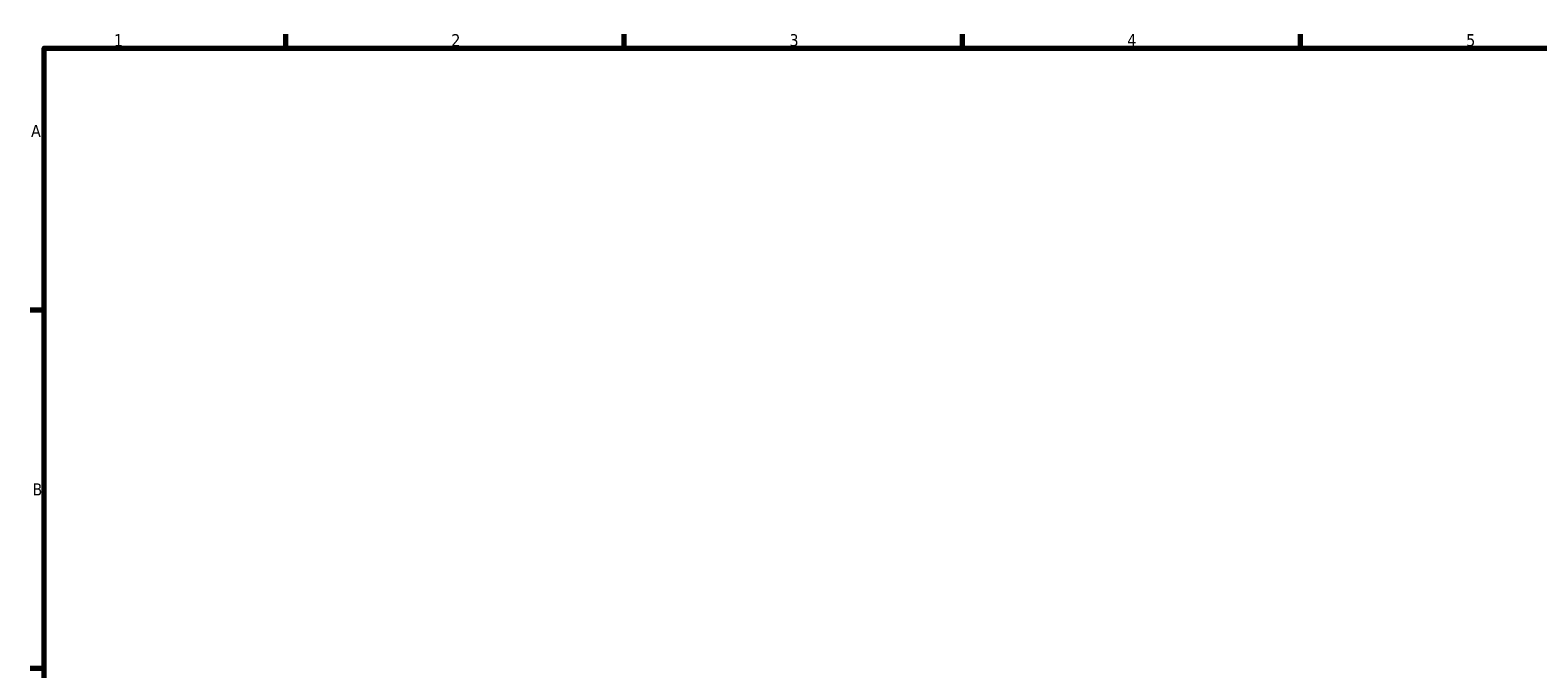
# Model space of a CAD drawing. Header units: millimetres. Extents: x -63 to 1061, y 0 to 1634.
# Tile 3 of 5: x 17 to 329, y 445 to 578. Entities that reach past the tile are written whole.
import ezdxf

# ---------------------------------------------------------------- set-up
doc = ezdxf.new("R2010")
doc.units = ezdxf.units.MM
doc.layers.add('Border (ISO)', color=7, linetype='Continuous', lineweight=70)
doc.styles.add('Note Text (ISO)', font='tahoma.ttf')

# ---------------------------------------------------------------- blocks, each defined once
blk = doc.blocks.new('Borders Default Border')
at = {"layer": 'Border (ISO)'}
for p, q in [((70.08, 574), (70.08, 576.9)), ((140.17, 574), (140.17, 576.9)), ((210.25, 574), (210.25, 576.9)), ((280.33, 574), (280.33, 576.9)), ((20, 519.75), (17.1, 519.75)), ((20, 445.5), (17.1, 445.5))]:
    blk.add_line(p, q, dxfattribs=at)
at = {"layer": 'Border (ISO)', "flags": 128}
blk.add_lwpolyline([(20, 20), (20, 574), (821, 574), (821, 20), (20, 20)], dxfattribs=at)
at = {"layer": 'Border (ISO)', "color": 232, "true_color": 0xca0064, "char_height": 2.5, "attachment_point": 7, "style": 'Note Text (ISO)'}
for s, insert in [('1', (34.48, 574.4)), ('2', (104.37, 574.4)), ('3', (174.43, 574.35)), ('4', (244.42, 574.4)), ('5', (314.64, 574.35)), ('A', (17.29, 555.62)), ('B', (17.59, 481.37))]:
    blk.add_mtext(s, dxfattribs=dict(at, insert=insert))

msp = doc.modelspace()

# ---------------------------------------------------------------- block references
msp.add_blockref('Borders Default Border', (0, 0))

doc.saveas('drawing.dxf')
